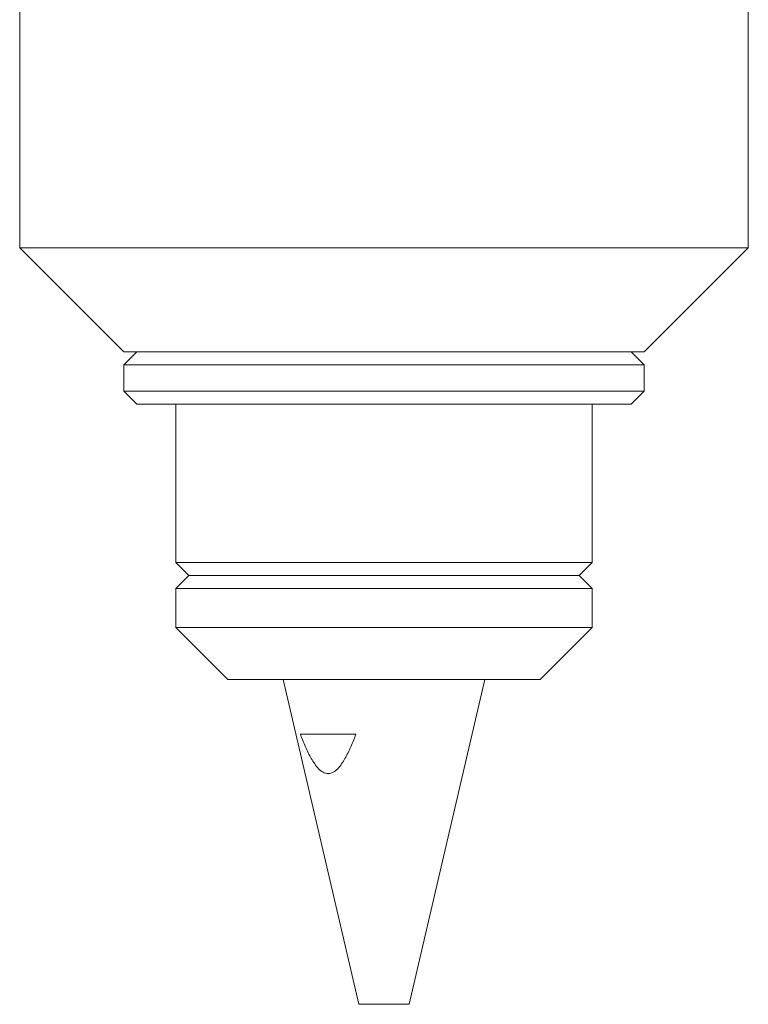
# Model space of a CAD drawing. Header units: inches. Extents: x 1.8 to 14.2, y 0.2 to 10.6.
# Tile 15 of 39: x 12.4 to 14.1, y 3 to 5.4. Entities that reach past the tile are written whole.
import ezdxf

# ---------------------------------------------------------------- set-up
doc = ezdxf.new("R2010")
doc.units = ezdxf.units.IN
doc.header["$MEASUREMENT"] = 0

msp = doc.modelspace()

# ---------------------------------------------------------------- linework, layer by layer
at = {"color": 7, "linetype": 'Continuous', "lineweight": 15}
for p, q in [((14.1319, 4.8152), (14.1319, 6.8152)), ((12.3819, 5.5954), (12.3819, 4.8152)), ((12.3819, 4.8152), (12.6319, 4.5652)), ((14.1319, 4.8152), (12.3819, 4.8152)), ((13.8819, 4.5652), (14.1319, 4.8152)), ((12.6632, 4.5652), (12.6319, 4.534)), ((13.8819, 4.5652), (12.6319, 4.5652)), ((13.8819, 4.534), (13.8507, 4.5652)), ((12.6319, 4.534), (12.6319, 4.4715)), ((12.6319, 4.534), (12.8295, 4.534)), ((12.8295, 4.534), (13.8819, 4.534)), ((13.8819, 4.4715), (13.8819, 4.534)), ((12.6319, 4.4715), (12.6632, 4.4402)), ((12.6319, 4.4715), (12.8295, 4.4715)), ((12.8295, 4.4715), (13.8819, 4.4715)), ((13.8507, 4.4402), (13.8819, 4.4715)), ((12.6632, 4.4402), (12.8509, 4.4402)), ((12.7569, 4.4402), (12.7569, 4.0596)), ((12.8509, 4.4402), (13.8507, 4.4402)), ((13.7569, 4.0596), (13.7569, 4.4402)), ((12.7569, 4.0596), (12.7882, 4.0283)), ((12.7569, 4.0596), (13.7569, 4.0596)), ((13.7257, 4.0283), (13.7569, 4.0596)), ((12.7882, 4.0283), (12.7569, 3.9971)), ((13.7257, 4.0283), (12.7882, 4.0283)), ((13.7569, 3.9971), (13.7257, 4.0283)), ((12.7569, 3.9971), (12.7569, 3.9033)), ((13.6105, 3.9971), (12.7569, 3.9971)), ((13.7569, 3.9971), (13.6105, 3.9971)), ((13.7569, 3.9033), (13.7569, 3.9971)), ((12.7569, 3.9033), (12.8819, 3.7783)), ((13.7569, 3.9033), (12.7569, 3.9033)), ((13.6319, 3.7783), (13.7569, 3.9033)), ((13.6319, 3.7783), (12.8819, 3.7783)), ((13.0144, 3.7783), (13.1967, 2.9983)), ((13.3172, 2.9983), (13.4994, 3.7783)), ((13.0561, 3.6473), (13.1895, 3.6473)), ((13.1967, 2.9983), (13.2143, 2.9983)), ((13.2143, 2.9983), (13.3172, 2.9983))]:
    msp.add_line(p, q, dxfattribs=at)
msp.add_open_spline([(13.0561, 3.6473), (13.0599, 3.6371), (13.0639, 3.627), (13.0725, 3.6073), (13.0771, 3.5977), (13.0874, 3.5796), (13.0932, 3.5711), (13.1032, 3.5608), (13.1068, 3.5578), (13.1145, 3.5537), (13.1187, 3.5524), (13.1269, 3.5524), (13.1311, 3.5537), (13.1388, 3.5579), (13.1424, 3.5608), (13.1491, 3.5677), (13.1522, 3.5716), (13.158, 3.5798), (13.1607, 3.5842), (13.1684, 3.5977), (13.173, 3.6072), (13.1817, 3.6269), (13.1857, 3.6371), (13.1895, 3.6473)], degree=3, knots=[0, 0, 0, 0, 0.125, 0.125, 0.25, 0.25, 0.375, 0.375, 0.4375, 0.4375, 0.5, 0.5, 0.5625, 0.5625, 0.625, 0.625, 0.6875, 0.6875, 0.75, 0.75, 0.875, 0.875, 1, 1, 1, 1], dxfattribs=at)

doc.saveas('drawing.dxf')
